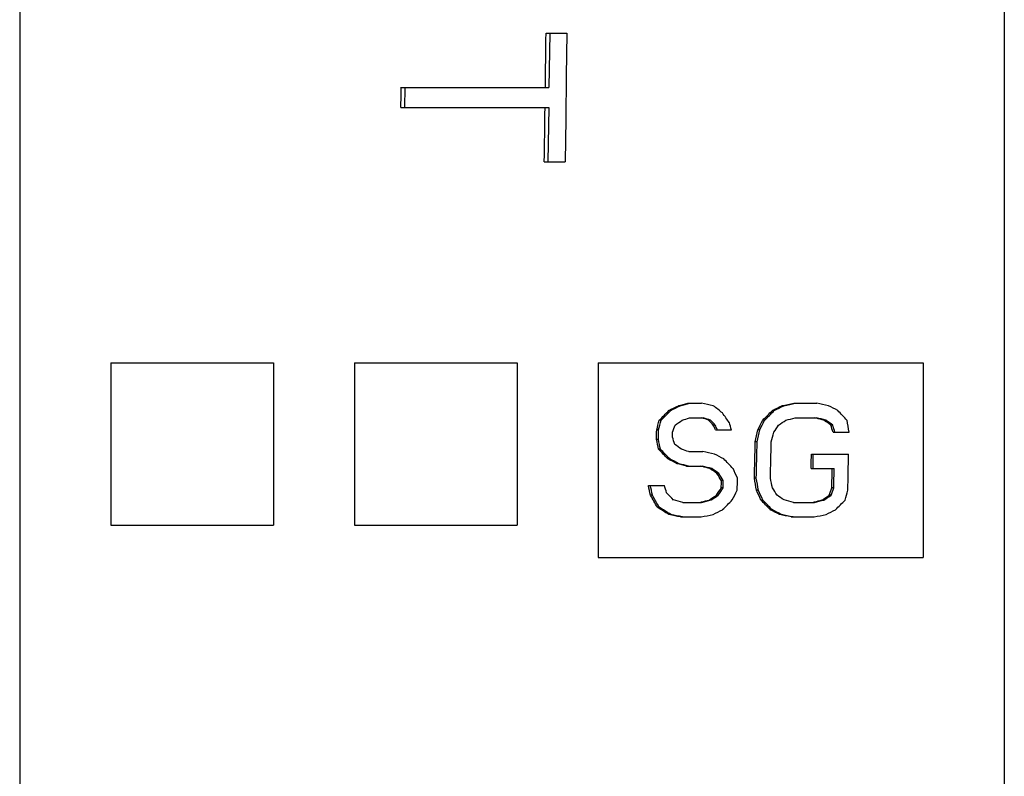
# Model space of a CAD drawing. Header units: inches. Extents: x 13.2 to 32.5, y 4.4 to 30.4.
# Tile 12 of 19: x 24.9 to 27.3, y 14.4 to 16.3. Entities that reach past the tile are written whole.
import ezdxf

# ---------------------------------------------------------------- set-up
doc = ezdxf.new("R2010")
doc.units = ezdxf.units.IN
doc.header["$LTSCALE"] = 2.574606
doc.header["$MEASUREMENT"] = 0
doc.layers.get('0').update_dxf_attribs({"linetype": 'CONTINUOUS'})
doc.layers.add('AXES', color=7, linetype='CONTINUOUS')
doc.layers.add('ROUNDS', color=7, linetype='CONTINUOUS')

msp = doc.modelspace()

# ---------------------------------------------------------------- linework, layer by layer
at = {"color": 7, "linetype": 'Continuous'}
for p, q in [((25.1558, 15.427), (25.5495, 15.427)), ((25.1558, 15.427), (25.1558, 15.0333)), ((25.5495, 15.427), (25.5495, 15.0333)), ((25.7464, 15.427), (26.1401, 15.427)), ((25.7464, 15.427), (25.7464, 15.0333)), ((26.1401, 15.427), (26.1401, 15.0333)), ((26.3369, 15.427), (27.1243, 15.427)), ((26.3369, 15.427), (26.3369, 14.9545)), ((27.1243, 15.427), (27.1243, 14.9545)), ((26.5357, 15.3227), (26.5312, 15.3227)), ((26.5541, 15.3285), (26.5872, 15.3285)), ((26.7867, 15.3227), (26.7821, 15.3227)), ((26.8107, 15.3285), (26.8666, 15.3285)), ((26.5127, 15.311), (26.5081, 15.311)), ((26.7636, 15.311), (26.759, 15.311)), ((26.4894, 15.2875), (26.4848, 15.2875)), ((26.5579, 15.2934), (26.5921, 15.2934)), ((26.6091, 15.2875), (26.6045, 15.2875)), ((26.6203, 15.2758), (26.6157, 15.2758)), ((26.7403, 15.2875), (26.7357, 15.2875)), ((26.8145, 15.2934), (26.8659, 15.2934)), ((26.8656, 15.2923), (26.8613, 15.2934)), ((26.8885, 15.2875), (26.884, 15.2875)), ((26.9054, 15.2758), (26.9008, 15.2758)), ((26.4832, 15.264), (26.4786, 15.264)), ((26.6211, 15.264), (26.6599, 15.264)), ((26.7284, 15.264), (26.7238, 15.264)), ((26.9061, 15.2582), (26.9449, 15.2582)), ((26.4826, 15.2406), (26.4781, 15.2406)), ((26.722, 15.2347), (26.7174, 15.2347)), ((26.4878, 15.2171), (26.4832, 15.2171)), ((26.5561, 15.2113), (26.5903, 15.2113)), ((26.8536, 15.2054), (26.9438, 15.2054)), ((26.5101, 15.1937), (26.5055, 15.1937)), ((26.5327, 15.182), (26.5281, 15.182)), ((26.5507, 15.1761), (26.5896, 15.1761)), ((26.5893, 15.175), (26.585, 15.1761)), ((26.6122, 15.1702), (26.6076, 15.1702)), ((26.6291, 15.1585), (26.6245, 15.1585)), ((26.8528, 15.1702), (26.9087, 15.1702)), ((26.6401, 15.1409), (26.6355, 15.1409)), ((26.72, 15.1468), (26.7154, 15.1468)), ((26.4584, 15.1292), (26.4972, 15.1292)), ((26.4586, 15.1282), (26.4584, 15.1292)), ((26.6397, 15.1233), (26.6351, 15.1233)), ((26.7251, 15.1175), (26.7205, 15.1175)), ((26.9077, 15.1233), (26.9031, 15.1233)), ((26.4682, 15.1057), (26.4636, 15.1057)), ((26.5419, 15.0881), (26.5875, 15.0881)), ((26.5829, 15.0881), (26.5872, 15.0892)), ((26.6105, 15.094), (26.6059, 15.094)), ((26.6278, 15.1057), (26.6232, 15.1057)), ((26.7359, 15.094), (26.7313, 15.094)), ((26.8099, 15.0881), (26.8612, 15.0881)), ((26.8566, 15.0881), (26.8609, 15.0892)), ((26.8842, 15.094), (26.8796, 15.094)), ((26.9016, 15.1057), (26.897, 15.1057)), ((26.4846, 15.0764), (26.48, 15.0764)), ((26.7582, 15.0705), (26.7536, 15.0705)), ((26.5127, 15.0588), (26.5081, 15.0588)), ((26.5365, 15.053), (26.5867, 15.053)), ((26.7807, 15.0588), (26.7761, 15.0588)), ((26.8045, 15.053), (26.8604, 15.053)), ((25.1558, 15.0333), (25.5495, 15.0333)), ((25.7464, 15.0333), (26.1401, 15.0333)), ((26.3369, 14.9545), (27.1243, 14.9545))]:
    msp.add_line(p, q, dxfattribs=at)
for centre, major_axis, ratio, start_param, end_param in [((24.8912, 17.3955), (0, 11.5182), 0.115118, -1.683976, -1.672517), ((24.537, 17.3955), (0, 11.559), 0.115118, -1.687861, -1.683575), ((24.8912, 17.3955), (0, 11.5182), 0.115118, -1.699758, -1.688278), ((24.149, 14.7713), (22.8351, 11.5522), 0.022893, -1.478888, -1.477873), ((24.1302, 14.7618), (22.9176, 11.594), 0.022893, -1.478238, -1.477227), ((9.7475, 11.3948), (52.1533, 13.2177), 0.006195, -1.244722, -1.244257), ((9.6581, 11.3721), (52.3502, 13.2676), 0.006195, -1.244104, -1.243641), ((-37.0421, 27.9741), (91.9267, -18.6434), 0.003746, 0.806631, 0.807059), ((20.1946, 19.2198), (15.9016, -12.0406), 0.041593, 1.185296, 1.186838), ((24.4171, 14.7783), (22.7741, 11.5214), 0.022893, -1.479371, -1.478353), ((24.3984, 14.7688), (22.8566, 11.5631), 0.022893, -1.478718, -1.477704), ((-6.4913, 8.8342), (74.3961, 15.0881), 0.003746, -1.107872, -1.107442), ((-6.6548, 8.8011), (74.6842, 15.1465), 0.003746, -1.107285, -1.106856), ((-36.6243, 27.9468), (91.6896, -18.5954), 0.003746, 0.80624, 0.806669), ((15.8969, 20.2442), (24.7889, -12.5406), 0.022893, 1.121704, 1.12272), ((25.9983, 16.1075), (11.2461, 11.3325), 0.057815, -1.58579, -1.583718), ((25.9937, 16.103), (11.2858, 11.3726), 0.057815, -1.585133, -1.583069), ((23.0566, 18.3936), (-8.7331, 11.7116), 0.073937, -1.894405, -1.892332), ((26.2559, 16.1109), (11.2167, 11.3029), 0.057815, -1.586277, -1.5842), ((26.2514, 16.1063), (11.2565, 11.343), 0.057815, -1.585617, -1.583548), ((22.246, 18.7369), (-11.7132, 11.8033), 0.057815, -1.924177, -1.922104), ((25.6298, 17.0723), (2.8424, 11.3894), 0.108404, -1.703129, -1.701045), ((25.6294, 17.0712), (2.8523, 11.4291), 0.108404, -1.702472, -1.700395), ((25.7792, 16.9637), (3.7944, 11.4092), 0.103703, -1.68628, -1.684722), ((25.4771, 15.4466), (16.9773, 11.4349), 0.0355, -1.533057, -1.532032), ((19.2242, 13.2527), (36.017, 12.1639), 0.011094, -1.369982, -1.369493), ((5.2456, 22.0724), (40.6611, -13.7324), 0.011094, 7.304674, 7.305165), ((5.2004, 22.0876), (40.7938, -13.7772), 0.011094, 1.022063, 1.022552), ((21.9109, 18.7368), (-11.7121, 11.8022), 0.057815, -1.925231, -1.924194), ((21.9064, 18.7414), (-11.7519, 11.8423), 0.057815, -1.924596, -1.923563), ((23.954, 18.0528), (-5.7661, 11.5742), 0.092274, -1.859811, -1.858768), ((23.9529, 18.0551), (-5.7859, 11.614), 0.092274, -1.859163, -1.858124), ((24.5192, 17.8327), (-3.8426, 11.5542), 0.103703, -1.829325, -1.827765), ((26.1664, 16.7526), (5.6394, 11.3199), 0.092274, -1.6566, -1.654512), ((26.1652, 16.7503), (5.6592, 11.3596), 0.092274, -1.655936, -1.653856), ((26.3074, 16.5365), (7.5212, 11.3393), 0.079941, -1.63064, -1.629081), ((25.739, 15.4517), (16.9326, 11.4048), 0.0355, -1.533545, -1.532518), ((10.1604, 11.3983), (52.1222, 13.2098), 0.006195, -1.247607, -1.247143), ((-10.5635, 24.4572), (61.3747, -15.5547), 0.006195, 0.916123, 0.916501), ((-10.6529, 24.4798), (61.5715, -15.6046), 0.006195, 0.916659, 0.917123), ((19.4304, 19.4561), (17.9504, -12.0903), 0.0355, 1.165606, 1.166638), ((19.4201, 19.463), (18.0109, -12.1311), 0.0355, 1.166233, 1.167261), ((24.7725, 17.8301), (-3.8197, 11.4854), 0.103703, -1.830981, -1.82941), ((24.7719, 17.8316), (-3.8329, 11.5251), 0.103703, -1.830324, -1.828759), ((25.1795, 17.6561), (-2.2931, 11.4822), 0.110729, -1.80324, -1.80063), ((25.1841, 17.3955), (0, 11.4449), 0.115118, -1.76021, -1.758124), ((25.1841, 17.3955), (0, 11.4845), 0.115118, -1.759549, -1.75747), ((25.2187, 17.3955), (0, 11.4805), 0.115118, -1.759095, -1.758056), ((25.802, 17.1374), (2.2709, 11.371), 0.110729, -1.716761, -1.714147), ((25.8018, 17.1365), (2.2788, 11.4106), 0.110729, -1.716091, -1.713487), ((25.9143, 17.0721), (2.8441, 11.3963), 0.108404, -1.70562, -1.703536), ((24.5725, 17.7221), (-2.8728, 11.5111), 0.108404, -1.817132, -1.815046), ((24.5722, 17.7232), (-2.8827, 11.5507), 0.108404, -1.816467, -1.814388), ((24.3687, 17.8334), (-3.8483, 11.5715), 0.103703, -1.83216, -1.830601), ((18.9498, 19.4722), (18.0911, -12.1852), 0.0355, 1.161935, 1.16296), ((25.4269, 17.3955), (0, 11.4169), 0.115118, -1.769054, -1.761203), ((25.4268, 17.3955), (0, 11.4566), 0.115118, -1.768359, -1.760536), ((25.4615, 17.3955), (0, 11.4526), 0.115118, -1.768429, -1.760603), ((21.7177, 18.7393), (-11.7342, 11.8244), 0.057815, -1.932135, -1.93006), ((21.7131, 18.7439), (-11.774, 11.8645), 0.057815, -1.931477, -1.929409), ((4.8865, 22.0999), (40.9007, -13.8133), 0.011094, 1.016172, 1.016661), ((-37.8859, 28.0292), (92.4054, -18.7405), 0.003746, 0.798871, 0.799299), ((15.3606, 20.2582), (24.9107, -12.6023), 0.022893, 1.11246, 1.113475), ((25.5656, 17.3955), (0, 11.401), 0.115118, -1.767238, -1.764092), ((25.5656, 17.3955), (0, 11.4406), 0.115118, -1.766548, -1.763414), ((25.6523, 17.3955), (0, 11.4306), 0.115118, -1.77143, -1.763584), ((15.2392, 20.2524), (24.8601, -12.5767), 0.022893, 1.111054, 1.112072), ((15.2205, 20.2619), (24.9426, -12.6184), 0.022893, 1.11169, 1.112704), ((-11.5391, 24.5082), (61.8176, -15.667), 0.006195, 0.908503, 0.908968), ((-11.6285, 24.5308), (62.0145, -15.7169), 0.006195, 0.909062, 0.909526), ((21.8478, 18.7421), (-11.7586, 11.849), 0.057815, -1.933802, -1.93173), ((-11.4955, 24.5059), (61.7978, -15.662), 0.006195, 0.90798, 0.908358), ((-11.5848, 24.5285), (61.9947, -15.7119), 0.006195, 0.908542, 0.909006), ((18.9661, 19.4652), (18.0296, -12.1437), 0.0355, 1.156134, 1.157165), ((18.9558, 19.4721), (18.0901, -12.1845), 0.0355, 1.156792, 1.157819), ((23.2844, 18.2777), (-7.7254, 11.6472), 0.079941, -1.896066, -1.8945), ((23.2824, 18.2808), (-7.7518, 11.687), 0.079941, -1.895382, -1.893822), ((23.9471, 18.0551), (-5.7862, 11.6146), 0.092274, -1.869555, -1.867472), ((25.6176, 17.3955), (0, 11.395), 0.115118, -1.771541, -1.767342), ((25.6176, 17.3955), (0, 11.4346), 0.115118, -1.770836, -1.766652), ((25.346, 17.3955), (0, 11.4263), 0.115118, -1.770985, -1.769414), ((25.3459, 17.3955), (0, 11.4659), 0.115118, -1.770283, -1.768718), ((25.3806, 17.3955), (0, 11.4619), 0.115118, -1.770876, -1.768266), ((24.9322, 17.6559), (-2.2908, 11.4711), 0.110729, -1.815984, -1.813364), ((24.932, 17.6567), (-2.2988, 11.5107), 0.110729, -1.815283, -1.812673), ((24.8267, 17.7224), (-2.8753, 11.5214), 0.108404, -1.825305, -1.823217), ((24.5277, 17.7223), (-2.874, 11.5162), 0.108404, -1.826964, -1.82496), ((24.5274, 17.7234), (-2.8839, 11.5559), 0.108404, -1.826264, -1.824181), ((24.3127, 17.8336), (-3.8505, 11.5779), 0.103703, -1.842455, -1.840893), ((21.6253, 18.745), (-11.784, 11.8746), 0.057815, -1.940105, -1.938552), ((26.2765, 16.5393), (7.4973, 11.3033), 0.079941, -1.64481, -1.643243), ((26.2745, 16.5362), (7.5237, 11.3431), 0.079941, -1.644094, -1.642534), ((26.1855, 16.7505), (5.658, 11.3573), 0.092274, -1.671077, -1.668992), ((23.9859, 18.0526), (-5.7643, 11.5706), 0.092274, -1.875026, -1.872932), ((23.9848, 18.0548), (-5.7841, 11.6103), 0.092274, -1.874323, -1.872236), ((23.3929, 18.2798), (-7.7434, 11.6743), 0.079941, -1.898725, -1.897162), ((26.2235, 16.9671), (3.7642, 11.3185), 0.103703, -1.70143, -1.699855), ((26.223, 16.9656), (3.7774, 11.3582), 0.103703, -1.700714, -1.699145), ((26.1342, 17.0728), (2.8378, 11.371), 0.108404, -1.718597, -1.716503), ((23.3488, 18.189), (-6.9533, 11.6412), 0.084868, -1.89176, -1.889151), ((23.3472, 18.1917), (-6.9771, 11.6809), 0.084868, -1.891057, -1.888457), ((-12.0799, 24.5544), (62.2194, -15.7688), 0.006195, 0.902688, 0.903153), ((10.9851, 11.4594), (51.5915, 13.0753), 0.006195, -1.265139, -1.26476), ((10.8957, 11.4368), (51.7883, 13.1252), 0.006195, -1.264528, -1.264063), ((25.8595, 15.4608), (16.8533, 11.3514), 0.0355, -1.550415, -1.549383), ((25.8492, 15.4539), (16.9138, 11.3922), 0.0355, -1.54969, -1.548662), ((26.3685, 16.1079), (11.2431, 11.3296), 0.057815, -1.605021, -1.602946), ((21.8524, 18.7376), (-11.7188, 11.8089), 0.057815, -1.943321, -1.941236), ((21.8478, 18.7421), (-11.7586, 11.849), 0.057815, -1.942622, -1.940544), ((19.0242, 19.4708), (18.0784, -12.1766), 0.0355, 1.151004, 1.152034), ((-11.7378, 24.5365), (62.0642, -15.7294), 0.006195, 0.90223, 0.902696), ((11.3346, 11.4777), (51.4327, 13.035), 0.006195, -1.265705, -1.265325), ((11.2452, 11.455), (51.6296, 13.085), 0.006195, -1.265091, -1.264625), ((26.1452, 15.4664), (16.8045, 11.3186), 0.0355, -1.551003, -1.549967), ((26.1349, 15.4595), (16.865, 11.3593), 0.0355, -1.550274, -1.549242), ((26.6496, 16.1115), (11.211, 11.2973), 0.057815, -1.605609, -1.603528), ((17.5507, 19.7259), (20.292, -12.308), 0.030479, 1.132179, 1.133721), ((17.5379, 19.7337), (20.3597, -12.349), 0.030479, 1.13286, 1.134396), ((24.7701, 14.7785), (22.7721, 11.5204), 0.022893, -1.501264, -1.500247), ((15.2514, 20.2521), (24.8573, -12.5753), 0.022893, 1.100321, 1.101343), ((15.2327, 20.2616), (24.9398, -12.617), 0.022893, 1.100995, 1.102013), ((25.0626, 14.7861), (22.7057, 11.4867), 0.022893, -1.501858, -1.500838), ((-38.9413, 28.0756), (92.8089, -18.8224), 0.003746, 0.788412, 0.788843), ((-39.1048, 28.1088), (93.0971, -18.8808), 0.003746, 0.788945, 0.789375), ((-4.984, 8.9102), (73.7361, 14.9543), 0.003746, -1.129103, -1.128673), ((-38.5408, 28.0495), (92.5818, -18.7763), 0.003746, 0.787988, 0.788421), ((-38.7043, 28.0826), (92.8699, -18.8347), 0.003746, 0.788524, 0.788955), ((-4.5748, 8.9369), (73.5039, 14.9072), 0.003746, -1.129645, -1.129214)]:
    msp.add_ellipse(centre, major_axis=major_axis, ratio=ratio, start_param=start_param, end_param=end_param, dxfattribs=at)
at = {"layer": 'AXES', "color": 7, "linetype": 'Continuous'}
for p, q in [((26.2103, 16.2259), (26.2608, 16.2259)), ((26.2192, 16.2259), (26.2175, 16.0946)), ((25.8592, 16.0946), (26.2175, 16.0946)), ((25.868, 16.0946), (25.8673, 16.0454)), ((25.8585, 16.0454), (26.2168, 16.0454)), ((26.2168, 16.0454), (26.2149, 15.9142)), ((26.2061, 15.9142), (26.2565, 15.9142))]:
    msp.add_line(p, q, dxfattribs=at)
msp.add_lwpolyline([(26.2608, 16.2259), (26.2595, 16.1219), (26.2581, 16.018), (26.2565, 15.9142)], dxfattribs=at)
at = {"layer": 'ROUNDS', "color": 7, "linetype": 'Continuous'}
for p, q in [((24.9345, 21.2231), (24.9345, 13.5679)), ((27.3212, 16.807), (27.3212, 10.5189))]:
    msp.add_line(p, q, dxfattribs=at)

doc.saveas('drawing.dxf')
